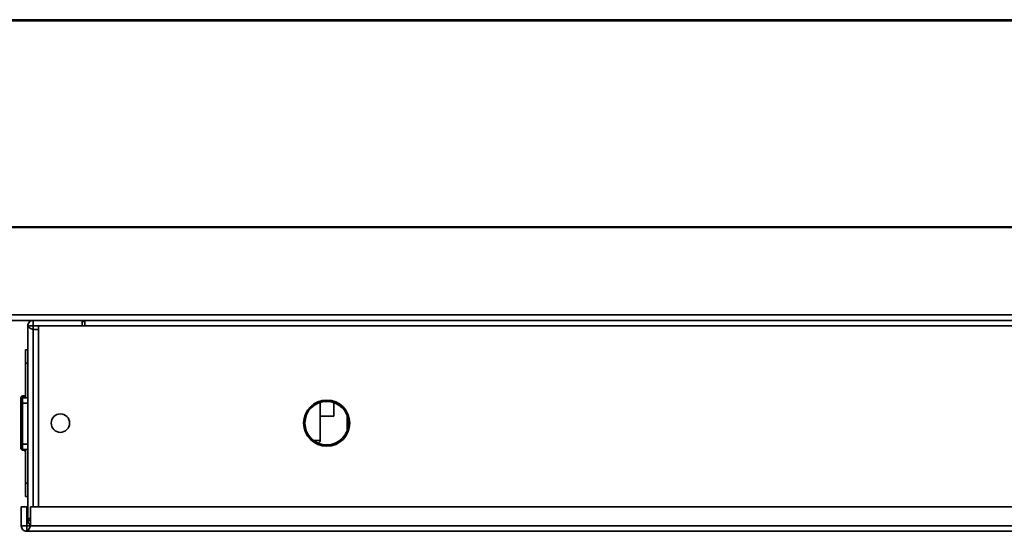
# Model space of a CAD drawing. Header units: millimetres. Extents: x 2 to 1120, y -2 to 861.
# Tile 80 of 226: x 238 to 299, y 548 to 580. Entities that reach past the tile are written whole.
import ezdxf

# ---------------------------------------------------------------- set-up
doc = ezdxf.new("R2010")
doc.units = ezdxf.units.MM

msp = doc.modelspace()

# ---------------------------------------------------------------- linework, layer by layer
at = {"color": 7, "linetype": 'Continuous', "lineweight": 35}
for p, q in [((605.6294, 579.7426), (202.2261, 579.7426)), ((605.6294, 579.6926), (202.2261, 579.6926)), ((600.6277, 579.676), (207.2277, 579.676)), ((208.8025, 567.0426), (381.3627, 567.0426)), ((208.8025, 566.996), (381.3611, 566.996)), ((202.7344, 561.3093), (605.1411, 561.3093)), ((604.9053, 561.6426), (202.9701, 561.6426)), ((239.0144, 560.976), (239.0144, 561.3093)), ((242.0144, 561.3093), (242.0144, 560.976)), ((242.0144, 561.2312), (242.0636, 561.2349)), ((242.1811, 561.2349), (242.0636, 561.2349)), ((242.1811, 560.976), (242.1811, 561.3093)), ((238.6811, 560.976), (239.0144, 560.976)), ((238.6811, 560.976), (238.6811, 549.0426)), ((239.0144, 560.976), (239.0144, 560.7403)), ((239.0144, 560.976), (239.3477, 560.976)), ((239.0144, 560.7403), (239.3477, 560.7403)), ((239.3477, 549.876), (239.3477, 560.976)), ((239.3477, 560.976), (242.1811, 560.976)), ((238.6811, 559.5093), (238.5477, 559.5093)), ((238.6811, 558.6893), (238.5477, 558.6893)), ((238.5477, 558.6893), (238.5477, 556.5593)), ((238.6811, 556.5593), (238.3477, 556.5593)), ((238.3477, 556.5593), (238.3477, 556.226)), ((238.6811, 556.226), (238.3477, 556.226)), ((238.3477, 556.226), (238.3477, 553.726)), ((238.4477, 556.676), (238.3811, 556.676)), ((256.6154, 553.9426), (256.6154, 556.2815)), ((257.452, 556.2688), (257.452, 555.4426)), ((256.6154, 555.4426), (257.452, 555.4426)), ((258.2774, 555.4366), (258.2774, 554.582)), ((238.3477, 553.726), (238.6811, 553.726)), ((238.3477, 553.726), (238.3477, 553.3926)), ((238.6811, 553.3926), (238.3477, 553.3926)), ((238.3811, 553.3426), (238.4477, 553.3426)), ((238.5477, 553.3926), (238.5477, 551.3293)), ((238.5477, 551.3293), (238.6811, 551.3293)), ((238.6811, 550.5093), (238.5477, 550.5093)), ((238.6144, 549.876), (238.2811, 549.876)), ((238.2811, 549.876), (238.2811, 548.7093)), ((238.6144, 548.7093), (238.6144, 549.876)), ((238.8501, 549.876), (317.2453, 549.876)), ((238.8501, 548.7093), (238.8501, 549.876)), ((238.6811, 549.0426), (238.8501, 549.0426)), ((238.6144, 548.7093), (238.2811, 548.7093)), ((238.6144, 548.376), (238.6144, 548.7093)), ((238.6144, 548.7093), (238.8501, 548.7093)), ((238.6144, 548.376), (317.9119, 548.376)), ((317.9119, 548.7093), (238.8501, 548.7093))]:
    msp.add_line(p, q, dxfattribs=at)
at = {"color": 8, "linetype": 'Continuous', "lineweight": 35}
for p, q in [((239.0144, 560.7403), (239.0144, 549.876)), ((242.1811, 560.976), (321.3404, 560.976)), ((238.3811, 556.676), (238.3811, 556.5593)), ((238.4477, 556.5593), (238.4477, 556.676)), ((256.2144, 553.9426), (256.6154, 553.9426)), ((238.3811, 553.3926), (238.3811, 553.3426)), ((238.4477, 553.3426), (238.4477, 553.3926))]:
    msp.add_line(p, q, dxfattribs=at)
at = {"color": 7, "linetype": 'Continuous', "lineweight": 35}
for centre, radius in [((257.0144, 555.0093), 1.4167), ((257.0144, 555.0093), 1.3333), ((240.6811, 555.0093), 0.5667)]:
    msp.add_circle(centre, radius, dxfattribs=at)
for centre, radius, start, end in [((238.3811, 556.5426), 0.1333, 90, 180), ((238.4477, 556.776), 0.1, 270, 0), ((256.4487, 553.9426), 0.1667, 285.498227, 0), ((238.3811, 553.476), 0.1333, 180, 270), ((238.4477, 553.2426), 0.1, 0, 90)]:
    msp.add_arc(centre, radius, start, end, dxfattribs=at)
for points in [[(238.6811, 560.976), (238.6861, 561.0196), (238.6961, 561.107), (238.7732, 561.2172), (238.8833, 561.2943), (238.9707, 561.3043), (239.0144, 561.3093)], [(239.0144, 560.7403), (238.9707, 560.7599), (238.8833, 560.7992), (238.7732, 560.8581), (238.6961, 560.917), (238.6861, 560.9563), (238.6811, 560.976)], [(238.6144, 548.376), (238.5707, 548.381), (238.4833, 548.391), (238.3732, 548.4681), (238.2961, 548.5783), (238.2861, 548.6656), (238.2811, 548.7093)], [(238.8501, 548.7093), (238.8304, 548.6656), (238.7912, 548.5783), (238.7322, 548.4681), (238.6733, 548.391), (238.634, 548.381), (238.6144, 548.376)]]:
    msp.add_open_spline(points, degree=3, dxfattribs=at)
for points, knots in [([(238.5477, 559.5093), (238.5477, 559.5019), (238.5477, 559.4871), (238.5477, 559.3737), (238.5477, 559.2041), (238.5477, 558.9701), (238.5477, 558.7869), (238.5477, 558.6893)], [0, 0, 0, 0, 0.1772468, 0.354083, 0.5397101, 0.7546814, 1, 1, 1, 1]), ([(238.2477, 556.5426), (238.2477, 556.5221), (238.2477, 556.4906), (238.2477, 556.2994), (238.2477, 556.1015), (238.2477, 555.8559), (238.2477, 555.4989), (238.2477, 555.0093), (238.2477, 554.5197), (238.2477, 554.1627), (238.2477, 553.917), (238.2477, 553.7192), (238.2477, 553.528), (238.2477, 553.4964), (238.2477, 553.476)], [0, 0, 0, 0, 0.1197284, 0.1841803, 0.25, 0.3158197, 0.3802716, 0.5, 0.6197284, 0.6841803, 0.75, 0.8158197, 0.8802716, 1, 1, 1, 1]), ([(238.5477, 551.3293), (238.5477, 551.2253), (238.5477, 551.0169), (238.5477, 550.7597), (238.5477, 550.5849), (238.5477, 550.5155), (238.5477, 550.5106), (238.5477, 550.5093)], [0, 0, 0, 0, 0.2615408, 0.52381908, 0.72424838, 0.92571128, 1, 1, 1, 1]), ([(238.6811, 549.0426), (238.6863, 549.0623), (238.6967, 549.1016), (238.7624, 549.1538), (238.8251, 549.1864), (238.8501, 549.1994)], [0, 0, 0, 0, 0.3758988, 0.7517977, 1, 1, 1, 1]), ([(238.8501, 548.7592), (238.8251, 548.7736), (238.7624, 548.8099), (238.6967, 548.9127), (238.6863, 548.9993), (238.6811, 549.0426)], [0, 0, 0, 0, 0.2482023, 0.6241012, 1, 1, 1, 1])]:
    msp.add_open_spline(points, degree=3, knots=knots, dxfattribs=at)

doc.saveas('drawing.dxf')
